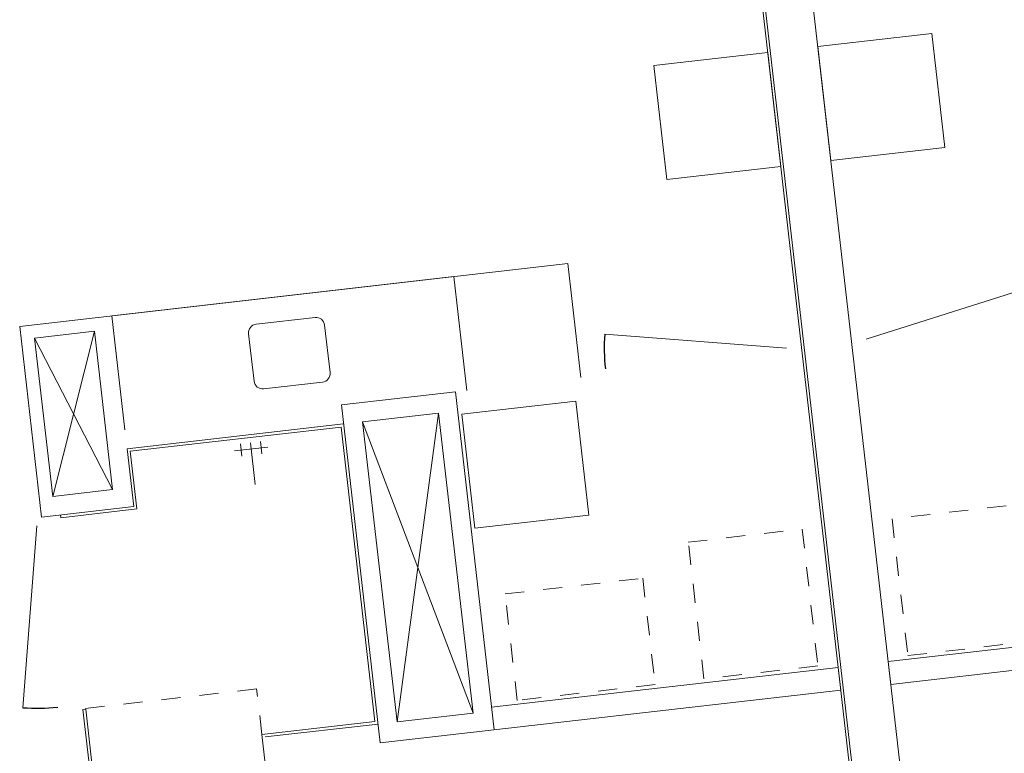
# Model space of a CAD drawing. Header units: metres. Extents: x 136266 to 136452, y 453403 to 453560.
# Tile 99 of 133: x 136310.4 to 136315.55, y 453514.55 to 453518.39. Entities that reach past the tile are written whole.
import ezdxf

# ---------------------------------------------------------------- set-up
doc = ezdxf.new("R2010")
doc.units = ezdxf.units.M
doc.linetypes.add('GS streep 0_60mm', pattern=[1.2, 0.6, -0.6])
doc.linetypes.add('GS streep 0_75mm', pattern=[1.5000000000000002, 0.7500000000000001, -0.7500000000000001])
for name, color, linetype, lineweight in [('A-DETL-BEBOUWING', 253, 'Continuous', 9), ('A-DETL-GENF', 92, 'Continuous', 5), ('A-FLOR', 192, 'Continuous', 5), ('M-EQPM-1', 50, 'GS streep 0_60mm', 5), ('P-SANR-FIXT-1', 6, 'GS streep 0_75mm', 5)]:
    doc.layers.add(name, color=color, linetype=linetype, lineweight=lineweight)

# ---------------------------------------------------------------- blocks, each defined once
blk = doc.blocks.new('859-DO-0010 29-09-2022')
for centre, start, end in [((29343.73483731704, 66119.86101260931), 200.7780000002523, 211.7780000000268), ((26193.0187467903, 63607.48313161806), 290.7779999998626, 301.7780000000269)]:
    blk.add_arc(centre, 953.9999999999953, start, end)
at = {"layer": 'A-DETL-BEBOUWING'}
for p, q in [((32403.50093725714, 61828.41441917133), (27492.66288175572, 69755.58017389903)), ((27280.13914004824, 69623.92281857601), (32190.97719554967, 61696.75706384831)), ((29328.51365528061, 67931.75677954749), (28818.45667518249, 67615.7791267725)), ((29644.4913080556, 67421.69979944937), (29328.51365528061, 67931.75677954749)), ((28818.45667518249, 67615.7791267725), (29134.43432795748, 67105.72214667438)), ((28084.6052506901, 67161.16197683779), (28594.66223078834, 67477.13962961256)), ((28594.66223078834, 67477.13962961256), (28910.63988356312, 66967.08264951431)), ((29134.43432795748, 67105.72214667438), (29644.4913080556, 67421.69979944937)), ((28400.58290346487, 66651.10499673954), (28084.6052506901, 67161.16197683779)), ((28910.63988356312, 66967.08264951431), (28400.58290346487, 66651.10499673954)), ((29700.14409653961, 66340.65469949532), (30400.37122161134, 66988.57288361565)), ((29343.73483731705, 66119.8610126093), (28451.78112865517, 65781.43143115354)), ((28119.23952352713, 66032.39401023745), (25666.71554421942, 64513.06812981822)), ((28119.23952352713, 66032.39401023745), (28435.21717630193, 65522.33703013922)), ((30586.77262693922, 64761.33076219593), (32648.25292150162, 66038.40710882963)), ((32075.00041084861, 65824.44085207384), (30523.57709638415, 64863.34215821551)), ((27925.16019620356, 65206.35937736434), (27609.1825434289, 65716.41635746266)), ((27954.35192808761, 65083.28280449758), (28464.40890818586, 65399.26045727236)), ((28464.40890818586, 65399.26045727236), (28780.38656096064, 64889.20347717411)), ((27874.15449819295, 65174.76161211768), (27364.09751809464, 64858.7839593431)), ((27874.15449819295, 65174.76161211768), (28811.55486809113, 63661.59257115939)), ((28270.32958086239, 64573.22582439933), (27954.35192808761, 65083.28280449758)), ((27501.76995690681, 64826.43740478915), (27841.807943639, 65037.08917330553)), ((27841.807943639, 65037.08917330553), (28673.88242927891, 63693.93912571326)), ((28780.38656096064, 64889.20347717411), (28270.32958086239, 64573.22582439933)), ((27364.09751809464, 64858.7839593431), (28301.49788799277, 63345.61491838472)), ((30523.57709638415, 64863.34215821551), (30586.77262693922, 64761.33076219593)), ((28333.84444254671, 63483.28735719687), (27501.76995690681, 64826.43740478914)), ((26394.98925590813, 64258.42641904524), (26079.01160313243, 64768.48339914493)), ((27416.76046022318, 64773.77446263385), (26447.65219803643, 64173.41692236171)), ((26468.30306385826, 64168.56493917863), (27411.9084770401, 64753.12359681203)), ((27411.9084770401, 64753.12359681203), (28228.18408004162, 63435.47639822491)), ((30299.78265200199, 64724.70266103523), (28748.3593375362, 63763.60396717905)), ((30362.97818255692, 64622.69126501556), (30299.78265200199, 64724.70266103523)), ((25763.08625138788, 64490.42554163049), (26030.86616593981, 64656.31380933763)), ((26030.8661659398, 64656.31380933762), (26470.07510329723, 63947.33460700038)), ((28301.49788799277, 63345.61491838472), (30362.97818255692, 64622.69126501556)), ((25666.71554421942, 64513.06812981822), (26195.45148319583, 63659.57278311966)), ((26202.29518874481, 63781.44633929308), (25763.08625138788, 64490.42554163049)), ((27109.84396783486, 64495.41585095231), (26961.07734863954, 64403.25570222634)), ((27018.34520204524, 64476.96386301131), (27134.20367472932, 64289.94297030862)), ((27062.97518780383, 64504.61190762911), (27097.20610018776, 64449.35573478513)), ((26973.71521628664, 64449.31581839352), (27007.94612867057, 64394.05964554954)), ((26447.65219803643, 64173.41692236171), (26607.74754210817, 63914.9880524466)), ((26628.39840793, 63910.13606926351), (26468.30306385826, 64168.56493917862)), ((26195.45148319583, 63659.57278311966), (26607.7475421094, 63914.98805244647)), ((26470.07510329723, 63947.33460700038), (26202.29518874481, 63781.44633929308)), ((26288.36042119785, 63699.484300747), (26628.39840793, 63910.13606926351)), ((26280.46097987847, 63712.23572524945), (26288.36042119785, 63699.484300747)), ((28673.8824292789, 63693.93912571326), (28333.84444254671, 63483.28735719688)), ((26193.01874679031, 63607.48313161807), (26531.44832824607, 62715.5294229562)), ((28228.18408004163, 63435.47639822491), (27722.3775747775, 63122.13189255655)), ((27743.02844059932, 63117.27990937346), (28248.83494586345, 63430.62441504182)), ((27722.3775747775, 63122.13189255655), (28085.75187546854, 62535.5663654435)), ((26833.00756120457, 62848.78782556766), (26820.25613670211, 62840.88838424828)), ((26820.25613670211, 62840.88838424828), (27315.81442213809, 62040.94902045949)), ((27320.66640532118, 62061.59988628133), (26833.00756120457, 62848.78782556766))]:
    blk.add_line(p, q, dxfattribs=at)
at = {"layer": 'A-DETL-GENF'}
for p, q in [((26079.01160313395, 64768.48339913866), (27609.1825434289, 65716.41635746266)), ((27609.1825434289, 65716.41635746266), (27925.16019620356, 65206.35937736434)), ((26780.79417819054, 65050.30997231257), (27044.323617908, 65213.56509291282)), ((27106.27621537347, 65199.00914336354), (27237.93357069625, 64986.48540165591)), ((26897.89558396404, 64775.83363313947), (26766.23822864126, 64988.3573748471)), ((28333.84444254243, 63483.28735717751), (27841.80794363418, 65037.08917328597)), ((27223.37762114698, 64924.53280419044), (26959.84818142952, 64761.27768359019)), ((28673.88242927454, 63693.93912569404), (27501.76995690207, 64826.43740476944)), ((26202.29518874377, 63781.44633929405), (26030.86616593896, 64656.31380933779)), ((26470.07510329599, 63947.33460700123), (25763.08625138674, 64490.4255416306))]:
    blk.add_line(p, q, dxfattribs=at)
for centre, radius, start, end in [((27068.0219418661, 65175.31081940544), 45.00000000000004, 31.77800000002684, 121.7780000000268), ((26804.49250214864, 65012.0556988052), 44.99999999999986, 121.7780000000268, 211.7780000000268), ((27199.67929718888, 64962.78707769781), 45, 301.7780000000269, 31.77800000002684), ((26936.14985747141, 64799.53195709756), 44.99999999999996, 211.7780000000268, 301.7780000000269)]:
    blk.add_arc(centre, radius, start, end, dxfattribs=at)
at = {"layer": 'A-FLOR'}
blk.add_line((32179.99286673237, 61689.95235696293), (27269.17351318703, 69617.08792266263), dxfattribs=at)
at = {"layer": 'M-EQPM-1'}
for p, q in [((30733.1882762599, 65863.6861756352), (30223.13129616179, 65547.70852286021)), ((30223.13129616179, 65547.70852286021), (30602.30447949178, 64935.64014674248)), ((29310.75992863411, 64982.49919445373), (29820.81690873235, 65298.47684722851)), ((29820.81690873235, 65298.47684722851), (30199.99009206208, 64686.40847111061)), ((30602.30447949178, 64935.64014674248), (31112.36145958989, 65251.61779951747)), ((29689.93311196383, 64370.43081833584), (29310.75992863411, 64982.49919445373)), ((28559.8023311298, 64329.07059334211), (29176.12118208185, 64710.8769237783)), ((29176.12118208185, 64710.8769237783), (29471.03365800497, 64234.82374235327)), ((30199.99009206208, 64686.40847111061), (29689.93311196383, 64370.43081833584)), ((28854.71480705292, 63853.01741191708), (28559.8023311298, 64329.07059334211)), ((29471.03365800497, 64234.82374235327), (28854.71480705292, 63853.01741191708))]:
    blk.add_line(p, q, dxfattribs=at)
at = {"layer": 'P-SANR-FIXT-1'}
for p, q in [((27595.98651366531, 63326.15468460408), (26830.90104351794, 62852.18820544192)), ((27722.37757477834, 63122.13189255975), (27595.98651366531, 63326.15468460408))]:
    blk.add_line(p, q, dxfattribs=at)

msp = doc.modelspace()

# ---------------------------------------------------------------- block references
at = {"xscale": 0.001, "yscale": 0.001, "zscale": 0.001, "rotation": 334.7650131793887}
msp.add_blockref('859-DO-0010 29-09-2022', (136259.6791283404, 453469.3710543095), dxfattribs=at)

doc.saveas('drawing.dxf')
